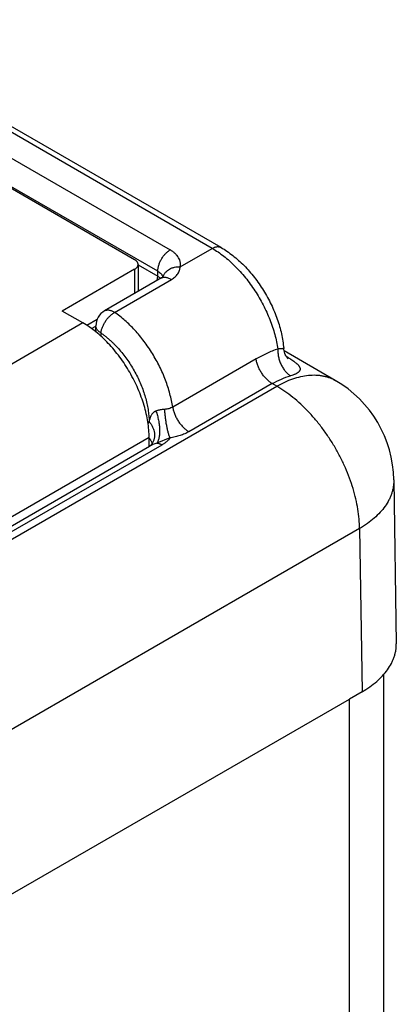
# Model space of a CAD drawing. Header units: inches. Extents: x 0 to 34, y 0 to 22.
# Tile 45 of 103: x 6.423 to 6.745, y 16.616 to 17.458. Entities that reach past the tile are written whole.
import ezdxf

# ---------------------------------------------------------------- set-up
doc = ezdxf.new("R2010")
doc.units = ezdxf.units.IN
doc.header["$LTSCALE"] = 1.87
doc.header["$MEASUREMENT"] = 0
doc.layers.get('0').update_dxf_attribs({"linetype": 'CONTINUOUS'})

msp = doc.modelspace()

# ---------------------------------------------------------------- linework, layer by layer
at = {"color": 7, "linetype": 'CONTINUOUS'}
for p, q in [((6.52139, 17.25263), (5.21819, 18.00507)), ((6.5877, 17.26233), (5.41249, 17.94088)), ((6.5952, 17.26308), (5.41999, 17.94162)), ((5.39336, 17.92984), (6.55176, 17.261)), ((6.54114, 17.24274), (5.38275, 17.91157)), ((6.5603, 17.24651), (6.5877, 17.26233)), ((6.52432, 17.24854), (6.52432, 17.22549)), ((6.52432, 17.24812), (6.54111, 17.23843)), ((6.52139, 17.24446), (6.45952, 17.20874)), ((6.54426, 17.237), (6.4957, 17.20896)), ((6.52139, 17.24446), (6.52139, 17.2238)), ((6.54068, 17.23493), (6.54109, 17.23844)), ((6.54111, 17.23843), (6.54114, 17.24274)), ((6.50421, 17.20758), (6.55277, 17.23561)), ((6.4772, 17.19853), (6.45952, 17.20874)), ((6.4772, 17.19853), (6.31129, 17.10274)), ((6.48924, 17.2014), (6.4806, 17.19642)), ((6.48459, 17.19367), (6.48819, 17.19575)), ((6.48814, 17.19215), (6.4882, 17.1962)), ((6.48814, 17.19215), (6.4883, 17.19079)), ((6.49258, 17.18997), (6.49255, 17.18717)), ((6.69293, 17.14934), (6.64912, 17.17463)), ((6.65104, 17.16986), (6.65156, 17.16956)), ((6.62516, 17.16771), (6.5539, 17.12656)), ((6.34363, 16.97157), (6.64293, 17.14438)), ((6.63902, 17.14664), (6.56776, 17.1055)), ((6.64293, 17.14438), (6.63902, 17.14664)), ((6.53375, 17.11436), (6.53281, 17.11279)), ((6.53376, 17.10055), (6.36866, 17.00522)), ((6.54464, 17.09415), (6.38262, 17.0006)), ((6.53376, 17.09295), (6.53376, 17.10055)), ((6.55146, 17.10024), (6.54021, 17.0956)), ((6.37512, 17.00135), (6.53418, 17.09319)), ((6.53418, 17.09319), (6.53417, 17.09318)), ((6.74292, 17.06425), (6.74504, 16.92423)), ((6.71364, 17.02262), (6.41391, 16.84956)), ((6.71364, 17.02262), (6.71575, 16.88311)), ((6.73423, 16.89786), (6.73423, 16.23685)), ((6.71575, 16.88311), (6.70494, 16.87687)), ((6.38612, 16.69279), (6.70494, 16.87687)), ((6.70494, 16.19617), (6.70494, 16.87687))]:
    msp.add_line(p, q, dxfattribs=at)
for points in [[(6.54578, 17.23814), (6.54553, 17.23789), (6.54514, 17.23758), (6.54464, 17.23723), (6.54426, 17.237)], [(6.54592, 17.2383), (6.54593, 17.23832), (6.54591, 17.23829), (6.54578, 17.23814)], [(6.48814, 17.19215), (6.48812, 17.19158), (6.48806, 17.191)], [(6.65144, 17.16926), (6.65103, 17.16987), (6.6506, 17.17061), (6.65017, 17.17147), (6.64977, 17.17245), (6.64941, 17.17353), (6.64911, 17.1747), (6.64888, 17.17594), (6.64878, 17.17685)], [(6.65251, 17.16798), (6.65251, 17.16797), (6.65246, 17.16802), (6.65232, 17.16816), (6.6521, 17.16841), (6.6518, 17.16877), (6.65144, 17.16926)], [(6.53616, 17.09511), (6.53611, 17.09505), (6.53575, 17.09457), (6.53535, 17.09412), (6.53495, 17.09375), (6.53458, 17.09346), (6.53429, 17.09326), (6.53417, 17.09318)], [(6.53655, 17.09582), (6.53655, 17.09583), (6.5365, 17.09571), (6.53635, 17.09541), (6.53616, 17.09511)]]:
    msp.add_lwpolyline(points, dxfattribs=at)
for centre, radius, start, end in [((6.55528, 17.2354), 0.00985, 162.7523, 163.44261), ((6.5032, 17.19597), 0.015, 120.00065, 179.13398), ((6.65235, 17.17729), 0.00777, 261.34191, 264.11228), ((6.60654, 17.09166), 0.08997, 58.93283, 59.97993), ((6.64293, 17.06274), 0.1, 0.86601, 59.99888), ((6.52938, 17.09416), 0.00698, 9.18779, 13.0012)]:
    msp.add_arc(centre, radius, start, end, dxfattribs=at)
for points, knots in [([(6.5877, 17.26233), (6.58804, 17.26253), (6.58871, 17.26288), (6.58974, 17.2633), (6.59075, 17.2636), (6.59174, 17.26376), (6.59269, 17.2638), (6.59359, 17.2637), (6.59443, 17.26346), (6.59495, 17.26322), (6.5952, 17.26308)], [0, 0, 0, 0, 0.148605, 0.289506, 0.422728, 0.548649, 0.668006, 0.781943, 0.89199, 1, 1, 1, 1]), ([(6.5877, 17.26233), (6.58938, 17.26136), (6.59274, 17.25925), (6.59764, 17.25567), (6.60246, 17.25165), (6.60718, 17.24722), (6.61175, 17.2424), (6.61614, 17.23725), (6.62032, 17.23179), (6.62425, 17.22607), (6.62791, 17.22013), (6.63127, 17.21402), (6.63429, 17.20778), (6.63697, 17.20146), (6.63928, 17.1951), (6.6412, 17.18877), (6.64271, 17.18249), (6.64346, 17.17832), (6.64376, 17.17625)], [0, 0, 0, 0, 0.0551, 0.112434, 0.171822, 0.233036, 0.295819, 0.359884, 0.424925, 0.490618, 0.55663, 0.622625, 0.688264, 0.753216, 0.817159, 0.879789, 0.94082, 1, 1, 1, 1]), ([(6.5952, 17.26308), (6.59694, 17.26207), (6.6004, 17.25989), (6.60541, 17.2562), (6.61027, 17.2521), (6.61497, 17.2476), (6.61947, 17.24274), (6.62376, 17.23756), (6.62779, 17.23209), (6.63156, 17.22637), (6.63501, 17.22045), (6.63814, 17.21437), (6.64092, 17.20817), (6.64333, 17.2019), (6.64534, 17.1956), (6.64694, 17.18931), (6.64812, 17.18307), (6.64861, 17.17891), (6.64878, 17.17685)], [0, 0, 0, 0, 0.057577, 0.116689, 0.17728, 0.239225, 0.302351, 0.366437, 0.431229, 0.496449, 0.561804, 0.626995, 0.691731, 0.755735, 0.818756, 0.880578, 0.94103, 1, 1, 1, 1]), ([(6.54116, 17.24273), (6.54116, 17.24314), (6.5412, 17.24398), (6.54136, 17.24525), (6.54162, 17.24656), (6.5421, 17.24834), (6.54294, 17.25058), (6.54425, 17.25316), (6.54584, 17.25558), (6.54737, 17.25741), (6.54868, 17.25871), (6.54968, 17.25958), (6.5507, 17.26034), (6.55141, 17.26079), (6.55176, 17.261)], [0, 0, 0, 0, 0.056032, 0.114538, 0.175269, 0.237933, 0.367604, 0.500537, 0.633396, 0.762848, 0.825355, 0.8859, 0.944196, 1, 1, 1, 1]), ([(6.5603, 17.24651), (6.56037, 17.24684), (6.56049, 17.24749), (6.56056, 17.24849), (6.56054, 17.24948), (6.56042, 17.25047), (6.5602, 17.25146), (6.55977, 17.25277), (6.55898, 17.2544), (6.55767, 17.25624), (6.55631, 17.25766), (6.55507, 17.25874), (6.55368, 17.25982), (6.55255, 17.26054), (6.55176, 17.261)], [0, 0, 0, 0, 0.055471, 0.110502, 0.165433, 0.220628, 0.276437, 0.333189, 0.450583, 0.574922, 0.707543, 0.77724, 0.849222, 1, 1, 1, 1]), ([(6.52432, 17.24854), (6.52432, 17.24873), (6.52429, 17.24912), (6.52414, 17.24968), (6.5239, 17.25024), (6.52356, 17.25077), (6.52314, 17.25128), (6.52263, 17.25177), (6.52205, 17.25223), (6.52162, 17.2525), (6.52139, 17.25263)], [0, 0, 0, 0, 0.108015, 0.218066, 0.332005, 0.451364, 0.577285, 0.710502, 0.851405, 1, 1, 1, 1]), ([(6.52139, 17.24446), (6.52162, 17.24459), (6.52205, 17.24486), (6.52263, 17.24532), (6.52314, 17.2458), (6.52356, 17.24632), (6.5239, 17.24685), (6.52414, 17.24741), (6.52429, 17.24797), (6.52432, 17.24836), (6.52432, 17.24854)], [0, 0, 0, 0, 0.148595, 0.289498, 0.422715, 0.548636, 0.667995, 0.781934, 0.891985, 1, 1, 1, 1]), ([(6.54587, 17.23832), (6.54597, 17.23864), (6.5462, 17.23927), (6.54665, 17.24019), (6.54719, 17.24106), (6.54803, 17.24217), (6.54931, 17.24343), (6.55114, 17.24467), (6.55285, 17.24546), (6.55431, 17.24594), (6.55585, 17.24632), (6.55786, 17.24659), (6.55948, 17.24657), (6.5603, 17.24651)], [0, 0, 0, 0, 0.056439, 0.11323, 0.170558, 0.228584, 0.347138, 0.469788, 0.596801, 0.661941, 0.728056, 0.862739, 1, 1, 1, 1]), ([(6.55277, 17.23561), (6.55336, 17.23595), (6.55447, 17.23667), (6.55597, 17.23788), (6.55726, 17.23919), (6.55832, 17.24059), (6.55916, 17.24204), (6.55977, 17.24352), (6.56016, 17.24501), (6.56028, 17.24602), (6.5603, 17.24651)], [0, 0, 0, 0, 0.146624, 0.286146, 0.41883, 0.545111, 0.665625, 0.781092, 0.892291, 1, 1, 1, 1]), ([(6.54109, 17.23844), (6.54155, 17.23817), (6.5424, 17.2376), (6.54318, 17.23692), (6.54352, 17.23657)], [0, 0, 0, 0, 0.518492, 1, 1, 1, 1]), ([(6.54116, 17.24273), (6.54171, 17.24242), (6.54273, 17.24175), (6.54382, 17.24072), (6.5445, 17.23985), (6.54491, 17.23918), (6.54522, 17.2385), (6.54537, 17.23803), (6.54542, 17.23779)], [0, 0, 0, 0, 0.284266, 0.543507, 0.664479, 0.780301, 0.891796, 1, 1, 1, 1]), ([(6.54426, 17.237), (6.54454, 17.23716), (6.54513, 17.23743), (6.54609, 17.23766), (6.54712, 17.23773), (6.5482, 17.23763), (6.54932, 17.23736), (6.55048, 17.23693), (6.55164, 17.23635), (6.5524, 17.23587), (6.55277, 17.23561)], [0, 0, 0, 0, 0.105245, 0.212974, 0.325396, 0.444244, 0.570707, 0.705437, 0.848611, 1, 1, 1, 1]), ([(6.49259, 17.18995), (6.49263, 17.19034), (6.49274, 17.19114), (6.493, 17.19235), (6.49336, 17.1936), (6.4938, 17.19486), (6.49434, 17.19614), (6.49518, 17.19785), (6.49641, 17.19994), (6.49784, 17.20189), (6.4991, 17.20335), (6.50008, 17.20437), (6.50109, 17.20532), (6.50211, 17.20617), (6.50315, 17.20693), (6.50386, 17.20737), (6.50421, 17.20758)], [0, 0, 0, 0, 0.053991, 0.110857, 0.170342, 0.232134, 0.295867, 0.361138, 0.494499, 0.628617, 0.69482, 0.759834, 0.823234, 0.884618, 0.943641, 1, 1, 1, 1]), ([(6.4957, 17.20896), (6.49597, 17.20912), (6.49657, 17.20939), (6.49753, 17.20963), (6.49856, 17.20969), (6.49964, 17.20959), (6.50076, 17.20932), (6.50191, 17.20889), (6.50308, 17.20831), (6.50384, 17.20784), (6.50421, 17.20758)], [0, 0, 0, 0, 0.105245, 0.212974, 0.325395, 0.444243, 0.570706, 0.705436, 0.84861, 1, 1, 1, 1]), ([(6.5539, 17.12656), (6.55361, 17.12847), (6.5529, 17.13231), (6.55151, 17.13807), (6.54978, 17.14389), (6.54773, 17.14971), (6.54537, 17.1555), (6.54271, 17.16123), (6.53978, 17.16686), (6.53658, 17.17236), (6.53314, 17.17769), (6.52948, 17.18281), (6.52563, 17.1877), (6.5216, 17.19232), (6.51743, 17.19664), (6.51179, 17.2019), (6.5073, 17.20545), (6.50421, 17.20758)], [0, 0, 0, 0, 0.059345, 0.120266, 0.182549, 0.245961, 0.310255, 0.37517, 0.440438, 0.505786, 0.57094, 0.63563, 0.69959, 0.762565, 0.824312, 0.884606, 1, 1, 1, 1]), ([(6.53376, 17.10055), (6.53376, 17.10274), (6.53357, 17.10722), (6.53275, 17.11402), (6.53139, 17.12101), (6.52952, 17.12812), (6.52714, 17.13527), (6.52429, 17.14241), (6.52098, 17.14945), (6.51726, 17.15634), (6.51315, 17.16301), (6.5087, 17.1694), (6.50395, 17.17543), (6.49894, 17.18107), (6.49373, 17.18624), (6.48835, 17.19091), (6.48287, 17.19503), (6.47909, 17.19744), (6.4772, 17.19853)], [0, 0, 0, 0, 0.055837, 0.114177, 0.174779, 0.237349, 0.301544, 0.366987, 0.433277, 0.499995, 0.566712, 0.633003, 0.698447, 0.762643, 0.825214, 0.885819, 0.94416, 1, 1, 1, 1]), ([(6.49259, 17.18995), (6.49225, 17.19016), (6.4916, 17.19058), (6.49071, 17.19127), (6.48995, 17.19202), (6.48931, 17.19281), (6.48881, 17.19362), (6.48845, 17.19447), (6.48824, 17.19533), (6.4882, 17.19591), (6.4882, 17.1962)], [0, 0, 0, 0, 0.148875, 0.28999, 0.423348, 0.549313, 0.668618, 0.78241, 0.892243, 1, 1, 1, 1]), ([(6.49258, 17.18997), (6.49327, 17.18949), (6.49466, 17.18849), (6.49671, 17.18691), (6.49874, 17.18524), (6.50075, 17.18347), (6.50273, 17.18161), (6.50534, 17.179), (6.50852, 17.17554), (6.51214, 17.17112), (6.51556, 17.16643), (6.51876, 17.16153), (6.5217, 17.15645), (6.52437, 17.15123), (6.52674, 17.14592), (6.52879, 17.14055), (6.53051, 17.13517), (6.53188, 17.12983), (6.53289, 17.12456), (6.53354, 17.11942), (6.53372, 17.11603), (6.53375, 17.11436)], [0, 0, 0, 0, 0.028528, 0.057604, 0.087193, 0.117273, 0.147817, 0.178787, 0.241862, 0.3062, 0.371474, 0.437341, 0.503447, 0.569436, 0.634951, 0.699646, 0.763187, 0.825261, 0.885582, 0.943898, 1, 1, 1, 1]), ([(6.64376, 17.17625), (6.64059, 17.17516), (6.63424, 17.1726), (6.62817, 17.16944), (6.62516, 17.16771)], [0, 0, 0, 0, 0.490905, 1, 1, 1, 1]), ([(6.64376, 17.17625), (6.64372, 17.17513), (6.64378, 17.17285), (6.64429, 17.16943), (6.64521, 17.16607), (6.64651, 17.16285), (6.64814, 17.15988), (6.64976, 17.15765), (6.65118, 17.15608), (6.65263, 17.1547), (6.65382, 17.15381), (6.65464, 17.15331)], [0, 0, 0, 0, 0.127275, 0.258108, 0.390359, 0.52178, 0.650187, 0.773618, 0.832999, 0.890597, 1, 1, 1, 1]), ([(6.64878, 17.17685), (6.64879, 17.17684), (6.64878, 17.17682), (6.64877, 17.17679), (6.64874, 17.17676), (6.64871, 17.17674), (6.64866, 17.17671), (6.64859, 17.17668), (6.64846, 17.17664), (6.64828, 17.1766), (6.64806, 17.17657), (6.6478, 17.17654), (6.6475, 17.1765), (6.64716, 17.17647), (6.64678, 17.17644), (6.64637, 17.17641), (6.64574, 17.17636), (6.64487, 17.17631), (6.64414, 17.17627), (6.64376, 17.17625)], [0, 0, 0, 0, 0.006197, 0.012516, 0.019622, 0.027975, 0.037854, 0.049416, 0.077912, 0.113847, 0.157345, 0.20844, 0.267126, 0.33336, 0.407071, 0.488171, 0.576551, 0.77464, 1, 1, 1, 1]), ([(6.63902, 17.14664), (6.63818, 17.14713), (6.63651, 17.14826), (6.63419, 17.15033), (6.632, 17.15275), (6.63002, 17.15547), (6.62829, 17.1584), (6.62687, 17.16146), (6.6258, 17.16457), (6.62533, 17.16667), (6.62516, 17.16771)], [0, 0, 0, 0, 0.112123, 0.232248, 0.358576, 0.488881, 0.620691, 0.751444, 0.878639, 1, 1, 1, 1]), ([(6.65297, 17.16872), (6.65364, 17.16832), (6.65491, 17.16753), (6.6567, 17.16633), (6.65806, 17.16534), (6.65904, 17.16456), (6.65969, 17.164), (6.6603, 17.16345), (6.66084, 17.16291), (6.66132, 17.16238), (6.66174, 17.16186), (6.66209, 17.16134), (6.66238, 17.16084), (6.6626, 17.16034), (6.66274, 17.15985), (6.66282, 17.15937), (6.66282, 17.1589), (6.66275, 17.15843), (6.66259, 17.15797), (6.66236, 17.15752), (6.66205, 17.15709), (6.66166, 17.15666), (6.66119, 17.15624), (6.66064, 17.15583), (6.66001, 17.15543), (6.6593, 17.15505), (6.65851, 17.15467), (6.65765, 17.15431), (6.65636, 17.15382), (6.65534, 17.1535), (6.65464, 17.15331)], [0, 0, 0, 0, 0.093954, 0.180984, 0.260421, 0.297215, 0.332048, 0.3649, 0.39576, 0.424631, 0.451546, 0.476589, 0.49989, 0.521632, 0.542067, 0.561527, 0.580417, 0.599209, 0.618409, 0.638518, 0.659987, 0.683199, 0.708452, 0.735977, 0.765946, 0.798476, 0.833622, 0.871384, 0.911736, 1, 1, 1, 1]), ([(6.63902, 17.14664), (6.64153, 17.14809), (6.64661, 17.15065), (6.65197, 17.15255), (6.65464, 17.15331)], [0, 0, 0, 0, 0.510593, 1, 1, 1, 1]), ([(6.64293, 17.14438), (6.64519, 17.14569), (6.64969, 17.14804), (6.65656, 17.15085), (6.6633, 17.15282), (6.66986, 17.15392), (6.67519, 17.15411), (6.67927, 17.1538), (6.68221, 17.15335), (6.68505, 17.15268), (6.6878, 17.15179), (6.69043, 17.15069), (6.69211, 17.14981), (6.69293, 17.14934)], [0, 0, 0, 0, 0.148569, 0.289426, 0.422614, 0.5485, 0.667826, 0.725409, 0.781814, 0.837244, 0.891922, 0.94609, 1, 1, 1, 1]), ([(6.71364, 17.02262), (6.71362, 17.02535), (6.71334, 17.03094), (6.71226, 17.03942), (6.71052, 17.04812), (6.70815, 17.05696), (6.70516, 17.06585), (6.70158, 17.07472), (6.69744, 17.08347), (6.69279, 17.09202), (6.68767, 17.1003), (6.68212, 17.10822), (6.6762, 17.11571), (6.66997, 17.1227), (6.66348, 17.12913), (6.6568, 17.13492), (6.64998, 17.14003), (6.64529, 17.14302), (6.64293, 17.14438)], [0, 0, 0, 0, 0.056021, 0.114512, 0.17523, 0.23788, 0.302122, 0.36758, 0.433857, 0.500537, 0.567199, 0.63342, 0.698786, 0.762901, 0.825393, 0.885926, 0.944207, 1, 1, 1, 1]), ([(6.53956, 17.12315), (6.53931, 17.12305), (6.53895, 17.12289), (6.53849, 17.12263), (6.53806, 17.12237), (6.53756, 17.12201), (6.53703, 17.12153), (6.53655, 17.12102), (6.536, 17.12032), (6.53553, 17.11955), (6.53514, 17.11876), (6.53479, 17.11796), (6.53443, 17.11692), (6.53406, 17.11565), (6.53385, 17.11479), (6.53375, 17.11436)], [0, 0, 0, 0, 0.07314, 0.108498, 0.143086, 0.210163, 0.274898, 0.337788, 0.399343, 0.520041, 0.579849, 0.639549, 0.759131, 0.879327, 1, 1, 1, 1]), ([(6.54687, 17.12461), (6.54624, 17.12457), (6.54497, 17.12447), (6.54339, 17.12424), (6.54215, 17.12397), (6.54125, 17.12374), (6.54039, 17.12347), (6.53983, 17.12326), (6.53956, 17.12315)], [0, 0, 0, 0, 0.253889, 0.510431, 0.637244, 0.761702, 0.882869, 1, 1, 1, 1]), ([(6.53956, 17.12314), (6.54003, 17.12189), (6.54087, 17.11929), (6.54165, 17.11595), (6.54213, 17.11322), (6.5424, 17.11117), (6.54258, 17.10914), (6.54268, 17.10717), (6.54268, 17.10528), (6.54259, 17.10347), (6.54241, 17.10178), (6.54214, 17.10022), (6.54179, 17.09881), (6.54136, 17.09756), (6.54084, 17.09649), (6.54043, 17.09587), (6.54021, 17.09559)], [0, 0, 0, 0, 0.141464, 0.288385, 0.362197, 0.435309, 0.50704, 0.576729, 0.643752, 0.707529, 0.767542, 0.823353, 0.87462, 0.921135, 0.962861, 1, 1, 1, 1]), ([(6.5539, 17.12656), (6.55341, 17.12628), (6.55235, 17.12576), (6.55064, 17.12517), (6.5488, 17.12477), (6.54752, 17.12464), (6.54687, 17.12461)], [0, 0, 0, 0, 0.23271, 0.478113, 0.734626, 1, 1, 1, 1]), ([(6.54687, 17.12461), (6.54692, 17.12353), (6.54707, 17.12131), (6.54742, 17.11796), (6.54788, 17.11456), (6.54845, 17.11122), (6.54911, 17.10804), (6.54972, 17.10554), (6.55025, 17.1037), (6.55064, 17.10245), (6.55104, 17.1013), (6.55132, 17.10058), (6.55146, 17.10024)], [0, 0, 0, 0, 0.130576, 0.26735, 0.406387, 0.543675, 0.675258, 0.797376, 0.853802, 0.906608, 0.955447, 1, 1, 1, 1]), ([(6.5539, 17.12656), (6.55407, 17.12553), (6.55455, 17.12343), (6.55562, 17.12032), (6.55704, 17.11726), (6.55876, 17.11432), (6.56075, 17.11161), (6.56293, 17.10918), (6.56526, 17.10712), (6.56692, 17.10598), (6.56776, 17.1055)], [0, 0, 0, 0, 0.121361, 0.248556, 0.379309, 0.511119, 0.641424, 0.767752, 0.887877, 1, 1, 1, 1]), ([(6.53375, 17.11436), (6.53436, 17.11361), (6.53547, 17.11206), (6.5368, 17.10958), (6.53774, 17.10702), (6.53828, 17.10444), (6.53838, 17.1023), (6.53824, 17.10065), (6.53803, 17.09945), (6.53772, 17.09829), (6.5373, 17.09717), (6.53679, 17.09611), (6.53638, 17.09544), (6.53616, 17.09511)], [0, 0, 0, 0, 0.139331, 0.274835, 0.405888, 0.53221, 0.653943, 0.713312, 0.771794, 0.829531, 0.886687, 0.943444, 1, 1, 1, 1]), ([(6.56776, 17.1055), (6.56719, 17.10517), (6.56602, 17.10454), (6.56419, 17.10368), (6.56225, 17.1029), (6.56023, 17.1022), (6.55813, 17.10157), (6.55596, 17.10103), (6.55373, 17.10058), (6.55222, 17.10034), (6.55146, 17.10024)], [0, 0, 0, 0, 0.113935, 0.231556, 0.352646, 0.47698, 0.604228, 0.734045, 0.866101, 1, 1, 1, 1]), ([(6.53378, 17.09989), (6.53394, 17.09973), (6.53423, 17.09941), (6.53464, 17.09891), (6.535, 17.0984), (6.53543, 17.09771), (6.53586, 17.09684), (6.5361, 17.0961), (6.53618, 17.09573)], [0, 0, 0, 0, 0.136487, 0.269021, 0.39798, 0.523755, 0.766524, 1, 1, 1, 1]), ([(6.54021, 17.09559), (6.53966, 17.09542), (6.53859, 17.09506), (6.53727, 17.09458), (6.53624, 17.09418), (6.53551, 17.09387), (6.53483, 17.09354), (6.53439, 17.09331), (6.53418, 17.09319)], [0, 0, 0, 0, 0.263287, 0.52259, 0.648736, 0.771091, 0.888541, 1, 1, 1, 1]), ([(6.54464, 17.09415), (6.54454, 17.0942), (6.54435, 17.0943), (6.54407, 17.09446), (6.5438, 17.09461), (6.54343, 17.0948), (6.54296, 17.095), (6.54221, 17.09524), (6.5413, 17.09549), (6.54056, 17.09558), (6.54021, 17.09559)], [0, 0, 0, 0, 0.070808, 0.138634, 0.204559, 0.26967, 0.400225, 0.529061, 0.771607, 1, 1, 1, 1]), ([(6.55146, 17.10024), (6.55108, 17.09965), (6.55019, 17.0985), (6.5486, 17.09692), (6.54674, 17.09545), (6.54537, 17.09457), (6.54464, 17.09415)], [0, 0, 0, 0, 0.228059, 0.470249, 0.727529, 1, 1, 1, 1]), ([(6.74292, 17.06425), (6.74293, 17.06329), (6.74288, 17.06137), (6.74255, 17.0585), (6.74198, 17.05564), (6.74116, 17.0528), (6.7401, 17.04999), (6.73834, 17.04623), (6.73553, 17.04163), (6.73128, 17.03639), (6.72617, 17.03142), (6.72025, 17.02676), (6.71592, 17.02396), (6.71364, 17.02262)], [0, 0, 0, 0, 0.053781, 0.107826, 0.162391, 0.217721, 0.274044, 0.331566, 0.450838, 0.576768, 0.710091, 0.851161, 1, 1, 1, 1]), ([(6.71575, 16.88311), (6.71803, 16.88443), (6.72236, 16.88717), (6.72828, 16.89176), (6.73339, 16.89666), (6.73764, 16.90184), (6.74046, 16.90639), (6.74221, 16.9101), (6.74327, 16.91289), (6.74409, 16.9157), (6.74467, 16.91853), (6.745, 16.92138), (6.74505, 16.92328), (6.74504, 16.92423)], [0, 0, 0, 0, 0.149239, 0.290557, 0.423981, 0.549882, 0.669021, 0.72645, 0.782669, 0.837891, 0.89235, 0.946298, 1, 1, 1, 1])]:
    msp.add_open_spline(points, degree=3, knots=knots, dxfattribs=at)

doc.saveas('drawing.dxf')
